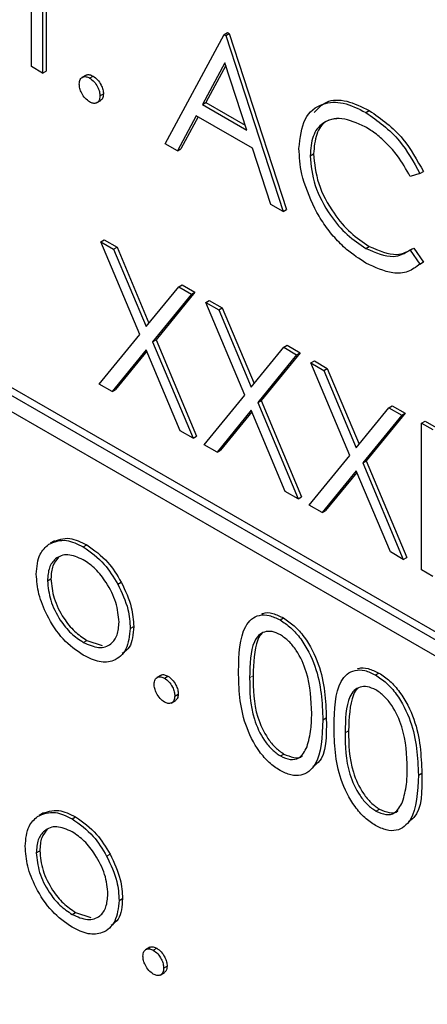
# Paper-space layout 'Blatt2' of a CAD drawing. Header units: millimetres. Extents: x 5 to 418, y 2 to 292.
# Tile 26 of 76: x 83.63 to 85.3, y 189.85 to 193.89. Entities that reach past the tile are written whole.
import ezdxf

# ---------------------------------------------------------------- set-up
doc = ezdxf.new("R2010")
doc.units = ezdxf.units.MM

psp = doc.layouts.new('Blatt2')

# ---------------------------------------------------------------- linework, layer by layer
at = {"color": 7, "linetype": 'Continuous', "lineweight": 25}
for p, q in [((83.6786, 193.6979), (83.6786, 194.0748)), ((83.7243, 194.0484), (83.7243, 193.6716)), ((83.7385, 194.0403), (83.7385, 193.6797)), ((84.2269, 193.3814), (84.4684, 193.8299)), ((84.4684, 193.8299), (84.4826, 193.8381)), ((84.4684, 193.8299), (84.475, 193.8261)), ((84.475, 193.8261), (84.4891, 193.8343)), ((84.475, 193.8261), (84.7099, 193.1026)), ((84.4826, 193.8381), (84.4891, 193.8343)), ((84.4891, 193.8343), (84.7241, 193.1108)), ((83.7243, 193.6716), (83.6786, 193.6979)), ((84.4712, 193.7137), (84.379, 193.5424)), ((84.4749, 193.7024), (84.3931, 193.5505)), ((84.5609, 193.4373), (84.4712, 193.7137)), ((94.8741, 185.8367), (81.2976, 193.6742)), ((94.9024, 185.853), (81.3259, 193.6906)), ((83.7243, 193.6716), (83.7385, 193.6797)), ((83.9028, 193.6631), (83.8852, 193.6529)), ((83.9169, 193.6509), (83.931, 193.659)), ((81.2976, 193.6089), (94.8741, 185.7714)), ((83.9593, 193.5774), (83.9735, 193.5855)), ((83.9449, 193.5488), (83.9626, 193.559)), ((84.379, 193.5424), (84.3931, 193.5505)), ((84.379, 193.5424), (84.5609, 193.4373)), ((84.3931, 193.5505), (84.5544, 193.4574)), ((84.3542, 193.4964), (84.2768, 193.3526)), ((84.3616, 193.4921), (84.2909, 193.3608)), ((84.585, 193.3631), (84.3542, 193.4964)), ((85.0491, 193.5098), (85.0633, 193.5179)), ((84.2768, 193.3526), (84.2269, 193.3814)), ((84.2768, 193.3526), (84.2909, 193.3608)), ((84.6603, 193.1313), (84.585, 193.3631)), ((84.8209, 193.3319), (84.835, 193.3401)), ((85.2713, 193.2586), (85.2313, 193.2463)), ((85.2713, 193.2586), (85.2854, 193.2667)), ((84.7099, 193.1026), (84.6603, 193.1313)), ((84.7099, 193.1026), (84.7241, 193.1108)), ((83.9626, 192.9788), (83.9767, 192.9869)), ((83.9626, 192.9788), (84.0153, 192.9483)), ((84.1223, 192.5985), (83.9626, 192.9788)), ((83.9767, 192.9869), (84.0294, 192.9565)), ((84.0153, 192.9483), (84.0294, 192.9565)), ((84.0153, 192.9483), (84.1486, 192.6309)), ((84.0294, 192.9565), (84.1602, 192.6451)), ((85.0494, 192.9518), (85.0636, 192.96)), ((85.2313, 192.9448), (85.2454, 192.953)), ((85.2313, 192.9448), (85.2713, 192.8868)), ((85.2454, 192.953), (85.2854, 192.8949)), ((85.2854, 192.8949), (85.271, 192.8862)), ((85.2713, 192.8868), (85.2854, 192.8949)), ((84.2819, 192.7944), (84.296, 192.8026)), ((84.296, 192.8026), (84.3488, 192.7722)), ((84.1486, 192.6309), (84.2819, 192.7944)), ((84.3346, 192.764), (84.175, 192.5681)), ((84.3488, 192.7722), (84.1892, 192.5762)), ((84.2819, 192.7944), (84.3346, 192.764)), ((84.3346, 192.764), (84.3488, 192.7722)), ((84.3934, 192.7301), (84.4075, 192.7383)), ((84.3934, 192.7301), (84.4461, 192.6997)), ((84.5531, 192.3498), (84.3934, 192.7301)), ((84.4075, 192.7383), (84.4602, 192.7078)), ((84.4461, 192.6997), (84.4602, 192.7078)), ((84.4461, 192.6997), (84.5794, 192.3822)), ((84.4602, 192.7078), (84.591, 192.3964)), ((83.956, 192.3946), (84.1223, 192.5985)), ((84.175, 192.5681), (84.1892, 192.5762)), ((84.175, 192.5681), (84.3411, 192.1723)), ((84.1892, 192.5762), (84.3553, 192.1805)), ((84.1486, 192.5357), (84.0088, 192.3642)), ((84.1511, 192.5297), (84.0229, 192.3724)), ((84.2884, 192.2028), (84.1486, 192.5357)), ((84.5794, 192.3822), (84.7127, 192.5458)), ((84.7796, 192.5235), (84.6199, 192.3276)), ((84.7127, 192.5458), (84.7268, 192.5539)), ((84.7127, 192.5458), (84.7654, 192.5153)), ((84.7268, 192.5539), (84.7796, 192.5235)), ((84.7654, 192.5153), (84.7796, 192.5235)), ((84.7654, 192.5153), (84.6058, 192.3194)), ((84.8242, 192.4814), (84.8383, 192.4896)), ((84.8242, 192.4814), (84.8769, 192.451)), ((84.9839, 192.1011), (84.8242, 192.4814)), ((84.8383, 192.4896), (84.891, 192.4591)), ((84.8769, 192.451), (84.891, 192.4591)), ((84.8769, 192.451), (85.0102, 192.1335)), ((84.891, 192.4591), (85.0218, 192.1478)), ((84.0088, 192.3642), (83.956, 192.3946)), ((84.0088, 192.3642), (84.0229, 192.3724)), ((84.3868, 192.1459), (84.5531, 192.3498)), ((84.6058, 192.3194), (84.6199, 192.3276)), ((84.6058, 192.3194), (84.7719, 191.9236)), ((84.6199, 192.3276), (84.7861, 191.9318)), ((84.5794, 192.2871), (84.4396, 192.1155)), ((84.5819, 192.281), (84.4537, 192.1237)), ((84.7192, 191.9541), (84.5794, 192.2871)), ((85.0102, 192.1335), (85.1435, 192.2971)), ((85.1435, 192.2971), (85.1576, 192.3052)), ((85.1435, 192.2971), (85.1962, 192.2666)), ((85.1576, 192.3052), (85.2103, 192.2748)), ((85.1962, 192.2666), (85.0366, 192.0707)), ((85.2103, 192.2748), (85.0507, 192.0789)), ((85.1962, 192.2666), (85.2103, 192.2748)), ((85.2778, 192.2346), (85.2919, 192.2428)), ((85.2919, 192.2428), (85.3376, 192.2164)), ((84.3411, 192.1723), (84.2884, 192.2028)), ((85.2778, 192.2346), (85.3235, 192.2082)), ((85.2778, 191.6316), (85.2778, 192.2346)), ((84.3411, 192.1723), (84.3553, 192.1805)), ((84.4396, 192.1155), (84.3868, 192.1459)), ((84.4396, 192.1155), (84.4537, 192.1237)), ((84.8176, 191.8973), (84.9839, 192.1011)), ((85.0366, 192.0707), (85.0507, 192.0789)), ((85.0507, 192.0789), (85.2169, 191.6831)), ((85.0102, 192.0384), (84.8704, 191.8668)), ((85.15, 191.7054), (85.0102, 192.0384)), ((85.0366, 192.0707), (85.2027, 191.6749)), ((85.0127, 192.0323), (84.8845, 191.875)), ((84.7719, 191.9236), (84.7192, 191.9541)), ((84.7719, 191.9236), (84.7861, 191.9318)), ((84.8704, 191.8668), (84.8176, 191.8973)), ((84.8704, 191.8668), (84.8845, 191.875)), ((83.7734, 191.7512), (83.7557, 191.741)), ((83.891, 191.7262), (83.9051, 191.7344)), ((85.2027, 191.6749), (85.15, 191.7054)), ((85.2027, 191.6749), (85.2169, 191.6831)), ((85.3235, 191.6052), (85.2778, 191.6316)), ((83.7439, 191.5872), (83.7581, 191.5954)), ((84.0323, 191.5738), (84.0465, 191.582)), ((84.6974, 191.4265), (84.7115, 191.4347)), ((84.0833, 191.3916), (84.0975, 191.3998)), ((83.8908, 191.3344), (83.9049, 191.3426)), ((83.9049, 191.3426), (83.9676, 191.3215)), ((84.2096, 191.1997), (84.1919, 191.1895)), ((84.2237, 191.1874), (84.2378, 191.1956)), ((85.089, 191.2004), (85.1032, 191.2086)), ((84.2661, 191.114), (84.2802, 191.1221)), ((84.2517, 191.0854), (84.2694, 191.0956)), ((84.8731, 191.0158), (84.8873, 191.024)), ((84.6989, 190.8679), (84.7131, 190.876)), ((85.2647, 190.7897), (85.2789, 190.7979)), ((83.7277, 190.6344), (83.71, 190.6242)), ((85.0905, 190.6418), (85.1047, 190.6499)), ((83.8453, 190.6094), (83.8594, 190.6176)), ((83.6982, 190.4704), (83.7124, 190.4786)), ((83.9866, 190.457), (84.0008, 190.4652)), ((84.0376, 190.2749), (84.0518, 190.283)), ((83.8451, 190.2176), (83.8592, 190.2258)), ((83.8592, 190.2258), (83.9219, 190.2047)), ((84.1639, 190.0829), (84.1462, 190.0727)), ((84.178, 190.0707), (84.1921, 190.0788)), ((84.206, 189.9686), (84.2237, 189.9788)), ((84.2204, 189.9972), (84.2345, 190.0053))]:
    psp.add_line(p, q, dxfattribs=at)
at = {"color": 7, "linetype": 'Continuous', "lineweight": 18}
for p, q in [((84.5729, 191.1894), (84.587, 191.1975)), ((84.9645, 190.9633), (84.9786, 190.9714))]:
    psp.add_line(p, q, dxfattribs=at)
psp.add_open_spline([(72.2303, 209.4887), (74.3063, 208.16), (78.4596, 205.5019), (86.043, 200.9267), (95.01, 195.7785), (102.0759, 192.0725), (105.6111, 190.2183)], degree=3, knots=[0, 0, 0, 0, 0.197048, 0.394202, 0.696907, 1, 1, 1, 1], dxfattribs=at)
at = {"color": 7, "linetype": 'Continuous', "lineweight": 25}
for points, knots in [([(72.3967, 209.1259), (73.7531, 208.2523), (76.6907, 206.3604), (81.3199, 203.5052), (86.2647, 200.5514), (91.3032, 197.6464), (96.4327, 194.7928), (101.2551, 192.1924), (104.4041, 190.5674), (105.7825, 189.8561)], [0, 0, 0, 0, 0.129176, 0.279747, 0.430402, 0.581177, 0.731953, 0.88267, 1, 1, 1, 1]), ([(83.8745, 193.6264), (83.8752, 193.6331), (83.8767, 193.6467), (83.8882, 193.6561), (83.9021, 193.6579), (83.912, 193.6532), (83.9169, 193.6509)], [0, 0, 0, 0, 0.2795837, 0.5592913, 0.7795596, 1, 1, 1, 1]), ([(83.9016, 193.6613), (83.9023, 193.6621), (83.906, 193.6658), (83.9165, 193.6657), (83.9262, 193.6612), (83.931, 193.659)], [0, 0, 0, 0, 0.116521, 0.558088, 1, 1, 1, 1]), ([(83.9169, 193.6509), (83.9232, 193.6464), (83.9357, 193.6375), (83.9494, 193.6161), (83.9581, 193.5951), (83.9589, 193.5833), (83.9593, 193.5774)], [0, 0, 0, 0, 0.279596, 0.559198, 0.779474, 1, 1, 1, 1]), ([(83.931, 193.659), (83.9373, 193.6546), (83.9499, 193.6457), (83.9636, 193.6243), (83.9723, 193.6033), (83.9731, 193.5915), (83.9735, 193.5855)], [0, 0, 0, 0, 0.279596, 0.559198, 0.779474, 1, 1, 1, 1]), ([(83.9169, 193.5529), (83.9106, 193.5574), (83.8982, 193.5663), (83.8844, 193.5876), (83.8758, 193.6086), (83.8749, 193.6204), (83.8745, 193.6264)], [0, 0, 0, 0, 0.2795905, 0.5591399, 0.7795815, 1, 1, 1, 1]), ([(83.9593, 193.5774), (83.9586, 193.5706), (83.9571, 193.557), (83.9455, 193.5477), (83.9316, 193.5459), (83.9218, 193.5505), (83.9169, 193.5529)], [0, 0, 0, 0, 0.2794745, 0.5593567, 0.7796649, 1, 1, 1, 1]), ([(83.9735, 193.5855), (83.9728, 193.5785), (83.9717, 193.5659), (83.9638, 193.5609), (83.9603, 193.5587)], [0, 0, 0, 0, 0.554455, 1, 1, 1, 1]), ([(84.7752, 193.3623), (84.7799, 193.4057), (84.7892, 193.4925), (84.8645, 193.5499), (84.9551, 193.556), (85.0178, 193.5252), (85.0491, 193.5098)], [0, 0, 0, 0, 0.279513, 0.55908, 0.779374, 1, 1, 1, 1]), ([(84.8377, 193.5089), (84.8532, 193.526), (84.8866, 193.5626), (84.9701, 193.5631), (85.0322, 193.533), (85.0633, 193.5179)], [0, 0, 0, 0, 0.3037088, 0.6515916, 1, 1, 1, 1]), ([(85.0491, 193.5098), (85.098, 193.4753), (85.1854, 193.4137), (85.245, 193.306), (85.2713, 193.2586)], [0, 0, 0, 0, 0.559512, 1, 1, 1, 1]), ([(85.0633, 193.5179), (85.1122, 193.4835), (85.1995, 193.4219), (85.2591, 193.3142), (85.2854, 193.2667)], [0, 0, 0, 0, 0.559512, 1, 1, 1, 1]), ([(85.0463, 193.4511), (85.0138, 193.4656), (84.9488, 193.4945), (84.873, 193.4745), (84.8278, 193.4166), (84.8232, 193.3601), (84.8209, 193.3319)], [0, 0, 0, 0, 0.279856, 0.55952, 0.779684, 1, 1, 1, 1]), ([(84.9363, 193.4847), (84.9187, 193.4826), (84.8792, 193.478), (84.8424, 193.4238), (84.8375, 193.368), (84.835, 193.3401)], [0, 0, 0, 0, 0.285239, 0.642497, 1, 1, 1, 1]), ([(85.2313, 193.2463), (85.2147, 193.2759), (85.1873, 193.3247), (85.1375, 193.3813), (85.0927, 193.4219), (85.0618, 193.4414), (85.0463, 193.4511)], [0, 0, 0, 0, 0.339326, 0.559464, 0.779729, 1, 1, 1, 1]), ([(84.8398, 193.1154), (84.8187, 193.1631), (84.781, 193.2486), (84.777, 193.3275), (84.7752, 193.3623)], [0, 0, 0, 0, 0.5590269, 1, 1, 1, 1]), ([(84.8209, 193.3319), (84.8248, 193.2916), (84.8325, 193.2111), (84.8963, 193.0923), (84.972, 193.0028), (85.0236, 192.9688), (85.0494, 192.9518)], [0, 0, 0, 0, 0.279435, 0.558921, 0.779283, 1, 1, 1, 1]), ([(84.835, 193.3401), (84.8389, 193.2998), (84.8467, 193.2193), (84.9105, 193.1005), (84.9861, 193.011), (85.0377, 192.977), (85.0636, 192.96)], [0, 0, 0, 0, 0.279435, 0.558921, 0.779283, 1, 1, 1, 1]), ([(85.0497, 192.8913), (85.023, 192.9085), (84.9788, 192.9368), (84.9208, 192.9945), (84.8758, 193.0513), (84.8518, 193.094), (84.8398, 193.1154)], [0, 0, 0, 0, 0.339835, 0.559926, 0.779961, 1, 1, 1, 1]), ([(85.0494, 192.9518), (85.0888, 192.9346), (85.1593, 192.9039), (85.2092, 192.9323), (85.2313, 192.9448)], [0, 0, 0, 0, 0.558774, 1, 1, 1, 1]), ([(85.0636, 192.96), (85.103, 192.9428), (85.1734, 192.9121), (85.2234, 192.9405), (85.2454, 192.953)], [0, 0, 0, 0, 0.558774, 1, 1, 1, 1]), ([(85.2713, 192.8868), (85.2556, 192.8751), (85.2242, 192.8517), (85.1487, 192.8453), (85.0872, 192.8739), (85.0497, 192.8913)], [0, 0, 0, 0, 0.2804127, 0.5607933, 1, 1, 1, 1]), ([(83.7492, 191.7369), (83.7722, 191.7467), (83.8133, 191.7641), (83.8672, 191.7378), (83.891, 191.7262)], [0, 0, 0, 0, 0.558882, 1, 1, 1, 1]), ([(83.7634, 191.7451), (83.7864, 191.7548), (83.8275, 191.7723), (83.8814, 191.746), (83.9051, 191.7344)], [0, 0, 0, 0, 0.558882, 1, 1, 1, 1]), ([(83.6982, 191.614), (83.7009, 191.6441), (83.7057, 191.6979), (83.7359, 191.725), (83.7492, 191.7369)], [0, 0, 0, 0, 0.559292, 1, 1, 1, 1]), ([(83.891, 191.7262), (83.9212, 191.7051), (83.9752, 191.6675), (84.0148, 191.6025), (84.0323, 191.5738)], [0, 0, 0, 0, 0.559177, 1, 1, 1, 1]), ([(83.9051, 191.7344), (83.9353, 191.7133), (83.9893, 191.6756), (84.029, 191.6106), (84.0465, 191.582)], [0, 0, 0, 0, 0.559177, 1, 1, 1, 1]), ([(83.8908, 191.6736), (83.869, 191.683), (83.8255, 191.702), (83.7779, 191.6826), (83.7483, 191.6439), (83.7454, 191.6061), (83.7439, 191.5872)], [0, 0, 0, 0, 0.279486, 0.559255, 0.779546, 1, 1, 1, 1]), ([(83.7905, 191.6833), (83.7811, 191.673), (83.7618, 191.6521), (83.7593, 191.6145), (83.7581, 191.5954)], [0, 0, 0, 0, 0.489279, 1, 1, 1, 1]), ([(84.0376, 191.4177), (84.0351, 191.4442), (84.0301, 191.4974), (83.9899, 191.5759), (83.942, 191.6385), (83.9079, 191.6619), (83.8908, 191.6736)], [0, 0, 0, 0, 0.279582, 0.559397, 0.779651, 1, 1, 1, 1]), ([(83.891, 191.2815), (83.8625, 191.3013), (83.8055, 191.3408), (83.7428, 191.4381), (83.7044, 191.5331), (83.7003, 191.587), (83.6982, 191.614)], [0, 0, 0, 0, 0.279774, 0.559179, 0.779593, 1, 1, 1, 1]), ([(83.7581, 191.5954), (83.7608, 191.569), (83.7662, 191.5162), (83.8051, 191.4374), (83.8541, 191.3771), (83.888, 191.3541), (83.9049, 191.3426)], [0, 0, 0, 0, 0.279625, 0.559169, 0.779513, 1, 1, 1, 1]), ([(83.7439, 191.5872), (83.7466, 191.5608), (83.7521, 191.508), (83.7909, 191.4293), (83.84, 191.369), (83.8738, 191.3459), (83.8908, 191.3344)], [0, 0, 0, 0, 0.279625, 0.559169, 0.779513, 1, 1, 1, 1]), ([(84.0323, 191.5738), (84.0488, 191.5387), (84.0782, 191.476), (84.0818, 191.4174), (84.0833, 191.3916)], [0, 0, 0, 0, 0.55921, 1, 1, 1, 1]), ([(84.0465, 191.582), (84.0629, 191.5469), (84.0923, 191.4842), (84.0959, 191.4256), (84.0975, 191.3998)], [0, 0, 0, 0, 0.55921, 1, 1, 1, 1]), ([(84.5272, 191.2155), (84.5291, 191.2846), (84.5316, 191.371), (84.5791, 191.4319), (84.6121, 191.4479), (84.6527, 191.4481), (84.6825, 191.4337), (84.6974, 191.4265)], [0, 0, 0, 0, 0.498705, 0.624178, 0.749468, 0.874747, 1, 1, 1, 1]), ([(84.6235, 191.4515), (84.6248, 191.4522), (84.6369, 191.4584), (84.6674, 191.4554), (84.6968, 191.4416), (84.7115, 191.4347)], [0, 0, 0, 0, 0.05797, 0.529035, 1, 1, 1, 1]), ([(84.7115, 191.4347), (84.7265, 191.4246), (84.7565, 191.4046), (84.8111, 191.3423), (84.8799, 191.2045), (84.8843, 191.0962), (84.8873, 191.024)], [0, 0, 0, 0, 0.1256015, 0.2511972, 0.5005816, 1, 1, 1, 1]), ([(83.8908, 191.3344), (83.9123, 191.3248), (83.9555, 191.3056), (84.0042, 191.3222), (84.0327, 191.3619), (84.036, 191.3991), (84.0376, 191.4177)], [0, 0, 0, 0, 0.279746, 0.559116, 0.779604, 1, 1, 1, 1]), ([(84.0833, 191.3916), (84.0798, 191.361), (84.0728, 191.2997), (84.0215, 191.2559), (83.9579, 191.2488), (83.9133, 191.2706), (83.891, 191.2815)], [0, 0, 0, 0, 0.279522, 0.559385, 0.779506, 1, 1, 1, 1]), ([(84.0975, 191.3998), (84.095, 191.3677), (84.0912, 191.3174), (84.0614, 191.2962), (84.0506, 191.2886)], [0, 0, 0, 0, 0.63898, 1, 1, 1, 1]), ([(84.6974, 191.4265), (84.7124, 191.4165), (84.7423, 191.3964), (84.797, 191.3342), (84.8658, 191.1964), (84.8702, 191.088), (84.8731, 191.0158)], [0, 0, 0, 0, 0.1256015, 0.2511972, 0.5005816, 1, 1, 1, 1]), ([(84.6989, 191.3653), (84.6872, 191.3707), (84.6639, 191.3815), (84.6329, 191.3787), (84.6082, 191.3641), (84.5745, 191.3119), (84.5736, 191.2438), (84.5729, 191.1894)], [0, 0, 0, 0, 0.125139, 0.250416, 0.375516, 0.500849, 1, 1, 1, 1]), ([(84.6242, 191.3706), (84.6241, 191.3705), (84.6157, 191.3656), (84.5909, 191.3165), (84.5887, 191.2504), (84.587, 191.1975)], [0, 0, 0, 0, 0.00451, 0.204303, 1, 1, 1, 1]), ([(84.8274, 191.0424), (84.8255, 191.0981), (84.8227, 191.1815), (84.7751, 191.2898), (84.7339, 191.3409), (84.7106, 191.3572), (84.6989, 191.3653)], [0, 0, 0, 0, 0.500072, 0.749022, 0.874598, 1, 1, 1, 1]), ([(85.0151, 191.2254), (85.0164, 191.2261), (85.0286, 191.2323), (85.059, 191.2293), (85.0884, 191.2155), (85.1032, 191.2086)], [0, 0, 0, 0, 0.05797, 0.529024, 1, 1, 1, 1]), ([(84.1812, 191.1629), (84.182, 191.1697), (84.1835, 191.1833), (84.195, 191.1927), (84.2089, 191.1945), (84.2187, 191.1898), (84.2237, 191.1874)], [0, 0, 0, 0, 0.2795889, 0.5592885, 0.7795582, 1, 1, 1, 1]), ([(84.2083, 191.1979), (84.2091, 191.1987), (84.2127, 191.2024), (84.2233, 191.2023), (84.233, 191.1978), (84.2378, 191.1956)], [0, 0, 0, 0, 0.116521, 0.558088, 1, 1, 1, 1]), ([(84.2237, 191.1874), (84.2299, 191.183), (84.2425, 191.1741), (84.2562, 191.1527), (84.2649, 191.1317), (84.2657, 191.1199), (84.2661, 191.114)], [0, 0, 0, 0, 0.2795949, 0.5591968, 0.7794716, 1, 1, 1, 1]), ([(84.2378, 191.1956), (84.2441, 191.1912), (84.2566, 191.1823), (84.2703, 191.1609), (84.2791, 191.1399), (84.2798, 191.128), (84.2802, 191.1221)], [0, 0, 0, 0, 0.2795949, 0.5591968, 0.7794716, 1, 1, 1, 1]), ([(84.6974, 190.8084), (84.6825, 190.8184), (84.6528, 190.8384), (84.5987, 190.9004), (84.5319, 191.0377), (84.5291, 191.1444), (84.5272, 191.2155)], [0, 0, 0, 0, 0.1255482, 0.2510908, 0.5002501, 1, 1, 1, 1]), ([(84.5729, 191.1894), (84.5732, 191.1342), (84.5738, 191.0516), (84.6227, 190.9431), (84.664, 190.8924), (84.6873, 190.876), (84.6989, 190.8679)], [0, 0, 0, 0, 0.500291, 0.749089, 0.874608, 1, 1, 1, 1]), ([(84.587, 191.1975), (84.5874, 191.1423), (84.5879, 191.0597), (84.6368, 190.9513), (84.6781, 190.9005), (84.7014, 190.8842), (84.7131, 190.876)], [0, 0, 0, 0, 0.500291, 0.749089, 0.874608, 1, 1, 1, 1]), ([(84.9188, 190.9894), (84.9208, 191.0585), (84.9232, 191.1449), (84.9707, 191.2058), (85.0037, 191.2218), (85.0444, 191.222), (85.0741, 191.2076), (85.089, 191.2004)], [0, 0, 0, 0, 0.498704, 0.624178, 0.749468, 0.874744, 1, 1, 1, 1]), ([(85.089, 191.2004), (85.104, 191.1904), (85.134, 191.1703), (85.1886, 191.1081), (85.2574, 190.9703), (85.2618, 190.862), (85.2647, 190.7897)], [0, 0, 0, 0, 0.1256015, 0.2511972, 0.5005816, 1, 1, 1, 1]), ([(85.1032, 191.2086), (85.1181, 191.1985), (85.1481, 191.1785), (85.2027, 191.1163), (85.2716, 190.9785), (85.2759, 190.8701), (85.2789, 190.7979)], [0, 0, 0, 0, 0.1256015, 0.2511972, 0.5005816, 1, 1, 1, 1]), ([(84.2237, 191.0895), (84.2174, 191.0939), (84.2049, 191.1029), (84.1911, 191.1242), (84.1826, 191.1451), (84.1817, 191.157), (84.1812, 191.1629)], [0, 0, 0, 0, 0.279576, 0.559139, 0.779581, 1, 1, 1, 1]), ([(85.0905, 191.1392), (85.0789, 191.1446), (85.0555, 191.1554), (85.0246, 191.1526), (84.9999, 191.138), (84.9662, 191.0858), (84.9652, 191.0177), (84.9645, 190.9633)], [0, 0, 0, 0, 0.125139, 0.250416, 0.375516, 0.500849, 1, 1, 1, 1]), ([(85.0159, 191.1446), (85.0157, 191.1445), (85.0073, 191.1395), (84.9825, 191.0904), (84.9804, 191.0243), (84.9786, 190.9714)], [0, 0, 0, 0, 0.00451, 0.204303, 1, 1, 1, 1]), ([(84.2661, 191.114), (84.2653, 191.1072), (84.2639, 191.0936), (84.2523, 191.0843), (84.2384, 191.0825), (84.2286, 191.0871), (84.2237, 191.0895)], [0, 0, 0, 0, 0.279472, 0.559361, 0.779667, 1, 1, 1, 1]), ([(84.2802, 191.1221), (84.2796, 191.1151), (84.2785, 191.1025), (84.2706, 191.0975), (84.2671, 191.0953)], [0, 0, 0, 0, 0.554444, 1, 1, 1, 1]), ([(85.219, 190.8163), (85.2172, 190.872), (85.2143, 190.9554), (85.1667, 191.0637), (85.1255, 191.1148), (85.1022, 191.1311), (85.0905, 191.1392)], [0, 0, 0, 0, 0.500072, 0.749022, 0.874598, 1, 1, 1, 1]), ([(84.8081, 190.9057), (84.8146, 190.9291), (84.8262, 190.9708), (84.8271, 191.0205), (84.8274, 191.0424)], [0, 0, 0, 0, 0.559595, 1, 1, 1, 1]), ([(84.8873, 191.024), (84.8879, 190.9499), (84.8886, 190.8615), (84.8397, 190.8294), (84.8318, 190.8242)], [0, 0, 0, 0, 0.838255, 1, 1, 1, 1]), ([(84.8731, 191.0158), (84.8703, 190.9469), (84.866, 190.8435), (84.7968, 190.786), (84.7423, 190.7867), (84.7124, 190.8012), (84.6974, 190.8084)], [0, 0, 0, 0, 0.499407, 0.748743, 0.874373, 1, 1, 1, 1]), ([(85.089, 190.5824), (85.0742, 190.5923), (85.0444, 190.6123), (84.9904, 190.6743), (84.9235, 190.8117), (84.9207, 190.9183), (84.9188, 190.9894)], [0, 0, 0, 0, 0.125551, 0.251091, 0.50025, 1, 1, 1, 1]), ([(84.9645, 190.9633), (84.9649, 190.9081), (84.9654, 190.8255), (85.0143, 190.717), (85.0556, 190.6663), (85.0789, 190.6499), (85.0905, 190.6418)], [0, 0, 0, 0, 0.50029, 0.749089, 0.874605, 1, 1, 1, 1]), ([(84.9786, 190.9714), (84.979, 190.9163), (84.9796, 190.8337), (85.0285, 190.7252), (85.0697, 190.6745), (85.093, 190.6581), (85.1047, 190.6499)], [0, 0, 0, 0, 0.50029, 0.749089, 0.874605, 1, 1, 1, 1]), ([(84.6989, 190.8679), (84.7128, 190.8618), (84.7406, 190.8498), (84.7836, 190.8586), (84.7989, 190.8879), (84.8081, 190.9057)], [0, 0, 0, 0, 0.280257, 0.560778, 1, 1, 1, 1]), ([(84.7131, 190.876), (84.7266, 190.8705), (84.7538, 190.8595), (84.7817, 190.8594), (84.789, 190.8694), (84.7892, 190.8697)], [0, 0, 0, 0, 0.492377, 0.985219, 1, 1, 1, 1]), ([(85.2647, 190.7897), (85.2619, 190.7208), (85.2576, 190.6175), (85.1884, 190.56), (85.1339, 190.5606), (85.104, 190.5751), (85.089, 190.5824)], [0, 0, 0, 0, 0.499407, 0.748743, 0.874373, 1, 1, 1, 1]), ([(85.1998, 190.6796), (85.2063, 190.703), (85.2178, 190.7447), (85.2187, 190.7944), (85.219, 190.8163)], [0, 0, 0, 0, 0.559595, 1, 1, 1, 1]), ([(85.2789, 190.7979), (85.2795, 190.7238), (85.2803, 190.6354), (85.2314, 190.6033), (85.2235, 190.5981)], [0, 0, 0, 0, 0.838255, 1, 1, 1, 1]), ([(85.0905, 190.6418), (85.1044, 190.6358), (85.1323, 190.6237), (85.1753, 190.6325), (85.1905, 190.6618), (85.1998, 190.6796)], [0, 0, 0, 0, 0.280257, 0.560778, 1, 1, 1, 1]), ([(83.6525, 190.4972), (83.6552, 190.5273), (83.66, 190.5811), (83.6902, 190.6082), (83.7035, 190.6201)], [0, 0, 0, 0, 0.559292, 1, 1, 1, 1]), ([(83.7035, 190.6201), (83.7265, 190.6299), (83.7677, 190.6473), (83.8215, 190.621), (83.8453, 190.6094)], [0, 0, 0, 0, 0.558882, 1, 1, 1, 1]), ([(83.7177, 190.6283), (83.7407, 190.6381), (83.7818, 190.6555), (83.8357, 190.6292), (83.8594, 190.6176)], [0, 0, 0, 0, 0.558882, 1, 1, 1, 1]), ([(85.1047, 190.6499), (85.1183, 190.6444), (85.1454, 190.6334), (85.1733, 190.6333), (85.1806, 190.6433), (85.1808, 190.6436)], [0, 0, 0, 0, 0.492381, 0.985225, 1, 1, 1, 1]), ([(83.8453, 190.6094), (83.8755, 190.5884), (83.9295, 190.5507), (83.9692, 190.4857), (83.9866, 190.457)], [0, 0, 0, 0, 0.559183, 1, 1, 1, 1]), ([(83.8594, 190.6176), (83.8896, 190.5965), (83.9436, 190.5588), (83.9833, 190.4939), (84.0008, 190.4652)], [0, 0, 0, 0, 0.559183, 1, 1, 1, 1]), ([(83.8451, 190.5568), (83.8233, 190.5663), (83.7798, 190.5852), (83.7322, 190.5658), (83.7026, 190.5271), (83.6997, 190.4893), (83.6982, 190.4704)], [0, 0, 0, 0, 0.279486, 0.559258, 0.779546, 1, 1, 1, 1]), ([(83.7448, 190.5665), (83.7354, 190.5562), (83.7162, 190.5353), (83.7137, 190.4978), (83.7124, 190.4786)], [0, 0, 0, 0, 0.489279, 1, 1, 1, 1]), ([(83.9919, 190.3009), (83.9894, 190.3275), (83.9844, 190.3806), (83.9442, 190.4592), (83.8963, 190.5218), (83.8622, 190.5451), (83.8451, 190.5568)], [0, 0, 0, 0, 0.279584, 0.559399, 0.77965, 1, 1, 1, 1]), ([(83.8453, 190.1647), (83.8168, 190.1845), (83.7598, 190.2241), (83.6971, 190.3213), (83.6587, 190.4164), (83.6546, 190.4702), (83.6525, 190.4972)], [0, 0, 0, 0, 0.279774, 0.559179, 0.779593, 1, 1, 1, 1]), ([(83.6982, 190.4704), (83.7009, 190.444), (83.7064, 190.3912), (83.7452, 190.3125), (83.7943, 190.2522), (83.8282, 190.2291), (83.8451, 190.2176)], [0, 0, 0, 0, 0.279623, 0.559166, 0.779509, 1, 1, 1, 1]), ([(83.7124, 190.4786), (83.7151, 190.4522), (83.7205, 190.3994), (83.7594, 190.3207), (83.8085, 190.2603), (83.8423, 190.2373), (83.8592, 190.2258)], [0, 0, 0, 0, 0.279623, 0.559166, 0.779509, 1, 1, 1, 1]), ([(84.0008, 190.4652), (84.0172, 190.4301), (84.0466, 190.3674), (84.0502, 190.3088), (84.0518, 190.283)], [0, 0, 0, 0, 0.55921, 1, 1, 1, 1]), ([(83.9866, 190.457), (84.0031, 190.422), (84.0325, 190.3592), (84.0361, 190.3007), (84.0376, 190.2749)], [0, 0, 0, 0, 0.55921, 1, 1, 1, 1]), ([(83.8451, 190.2176), (83.8667, 190.208), (83.9098, 190.1888), (83.9585, 190.2054), (83.987, 190.2451), (83.9903, 190.2823), (83.9919, 190.3009)], [0, 0, 0, 0, 0.279742, 0.559107, 0.779603, 1, 1, 1, 1]), ([(84.0376, 190.2749), (84.0341, 190.2442), (84.0272, 190.1829), (83.9758, 190.1391), (83.9122, 190.132), (83.8676, 190.1538), (83.8453, 190.1647)], [0, 0, 0, 0, 0.27952, 0.559383, 0.779506, 1, 1, 1, 1]), ([(84.0518, 190.283), (84.0494, 190.2509), (84.0456, 190.2007), (84.0157, 190.1795), (84.0049, 190.1718)], [0, 0, 0, 0, 0.638979, 1, 1, 1, 1]), ([(84.1355, 190.0462), (84.1363, 190.053), (84.1378, 190.0665), (84.1493, 190.0759), (84.1632, 190.0777), (84.1731, 190.073), (84.178, 190.0707)], [0, 0, 0, 0, 0.279586, 0.559292, 0.779545, 1, 1, 1, 1]), ([(84.1627, 190.0811), (84.1634, 190.0819), (84.167, 190.0856), (84.1776, 190.0855), (84.1873, 190.081), (84.1921, 190.0788)], [0, 0, 0, 0, 0.116565, 0.558081, 1, 1, 1, 1]), ([(84.178, 190.0707), (84.1842, 190.0662), (84.1968, 190.0573), (84.2105, 190.0359), (84.2192, 190.0149), (84.22, 190.0031), (84.2204, 189.9972)], [0, 0, 0, 0, 0.279601, 0.559215, 0.779467, 1, 1, 1, 1]), ([(84.1921, 190.0788), (84.1984, 190.0744), (84.2109, 190.0655), (84.2247, 190.0441), (84.2334, 190.0231), (84.2341, 190.0113), (84.2345, 190.0053)], [0, 0, 0, 0, 0.279601, 0.559215, 0.779467, 1, 1, 1, 1]), ([(84.178, 189.9727), (84.1717, 189.9772), (84.1592, 189.9862), (84.1454, 190.0074), (84.1369, 190.0284), (84.136, 190.0402), (84.1355, 190.0462)], [0, 0, 0, 0, 0.279588, 0.559135, 0.779583, 1, 1, 1, 1]), ([(84.2204, 189.9972), (84.2197, 189.9904), (84.2182, 189.9768), (84.2066, 189.9676), (84.1927, 189.9657), (84.1829, 189.9704), (84.178, 189.9727)], [0, 0, 0, 0, 0.279475, 0.559358, 0.77968, 1, 1, 1, 1]), ([(84.2345, 190.0053), (84.2339, 189.9983), (84.2328, 189.9857), (84.2249, 189.9807), (84.2214, 189.9785)], [0, 0, 0, 0, 0.554455, 1, 1, 1, 1])]:
    psp.add_open_spline(points, degree=3, knots=knots, dxfattribs=at)

doc.saveas('drawing.dxf')
